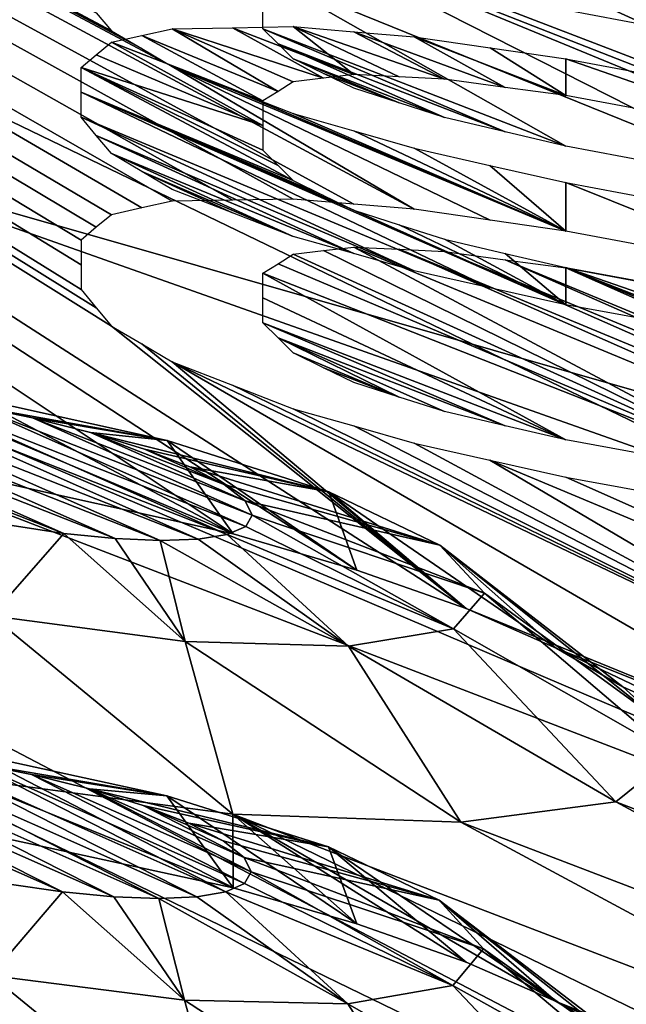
# Model space of a CAD drawing. Header units: millimetres. Extents: x -121 to 75, y -30 to 271.
# Tile 205 of 217: x 63.12 to 64.4, y 243.33 to 245.4. Entities that reach past the tile are written whole.
import ezdxf

# ---------------------------------------------------------------- set-up
doc = ezdxf.new("R2010")
doc.units = ezdxf.units.MM
doc.header["$LTSCALE"] = 65.185185
for name, color, linetype in [('397', 7, 'CONTINUOUS'), ('400', 7, 'CONTINUOUS'), ('499', 7, 'CONTINUOUS'), ('502', 7, 'CONTINUOUS'), ('504', 7, 'CONTINUOUS')]:
    doc.layers.add(name, color=color, linetype=linetype)

msp = doc.modelspace()

# ---------------------------------------------------------------- linework, layer by layer
at = {"layer": '397', "color": 251, "linetype": 'Continuous', "true_color": 0x4d4d4d}
for points in [[(56.6964, 248.8968, 58.5536), (73.4445, 242.7992, 72.9141), (56.7517, 250.3334, 51.0357), (56.6964, 248.8968, 58.5536)], [(73.4445, 242.7992, 72.9141), (73.4445, 244.2436, 65.3112), (56.7517, 250.3334, 51.0357), (73.4445, 242.7992, 72.9141)], [(73.4445, 244.2436, 65.3112), (73.4445, 245.6609, 57.3329), (56.7517, 250.3334, 51.0357), (73.4445, 244.2436, 65.3112)], [(56.6337, 247.249, -66.6292), (56.6964, 248.8968, -58.5536), (63.5702, 244.3162, -74.6126), (56.6337, 247.249, -66.6292)], [(56.6337, 247.249, 66.6292), (73.4445, 241.3103, 80.3527), (56.6964, 248.8968, 58.5536), (56.6337, 247.249, 66.6292)], [(63.25, 244.9353, -71.9375), (56.6964, 248.8968, -58.5536), (63.2819, 244.962, -71.7812), (63.25, 244.9353, -71.9375)], [(63.3138, 245.3759, -69.75), (56.6964, 248.8968, -58.5536), (63.2819, 245.414, -69.5936), (63.3138, 245.3759, -69.75)], [(63.3776, 245.3384, -69.8748), (56.6964, 248.8968, -58.5536), (63.3138, 245.3759, -69.75), (63.3776, 245.3384, -69.8748)], [(63.5702, 244.3162, -74.6126), (56.6964, 248.8968, -58.5536), (63.831, 244.2401, -74.7512), (63.5702, 244.3162, -74.6126)], [(56.6964, 248.8968, -58.5536), (63.4415, 245.3008, -70), (63.9521, 245.0001, -71), (56.6964, 248.8968, -58.5536)], [(63.4415, 245.3008, -70), (56.6964, 248.8968, -58.5536), (63.3776, 245.3384, -69.8748), (63.4415, 245.3008, -70)], [(63.831, 244.2401, -74.7512), (56.6964, 248.8968, -58.5536), (64.0614, 244.1587, -74.9401), (63.831, 244.2401, -74.7512)], [(63.5691, 245.0194, -71.25), (56.6964, 248.8968, -58.5536), (63.6968, 245.0216, -71.125), (63.5691, 245.0194, -71.25)], [(63.4415, 245.017, -71.375), (56.6964, 248.8968, -58.5536), (63.5691, 245.0194, -71.25), (63.4415, 245.017, -71.375)], [(63.6968, 245.0216, -71.125), (56.6964, 248.8968, -58.5536), (63.8245, 245.0109, -71.0625), (63.6968, 245.0216, -71.125)], [(63.3777, 245.0028, -71.5), (56.6964, 248.8968, -58.5536), (63.4415, 245.017, -71.375), (63.3777, 245.0028, -71.5)], [(63.8245, 245.0109, -71.0625), (56.6964, 248.8968, -58.5536), (63.9521, 245.0001, -71), (63.8245, 245.0109, -71.0625)], [(63.3138, 244.7541, -72.75), (56.6964, 248.8968, -58.5536), (63.2819, 244.7926, -72.5936), (63.3138, 244.7541, -72.75)], [(56.6964, 248.8968, -58.5536), (63.3138, 244.9886, -71.625), (63.2819, 244.962, -71.7812), (56.6964, 248.8968, -58.5536)], [(63.3138, 244.9886, -71.625), (56.6964, 248.8968, -58.5536), (63.3777, 245.0028, -71.5), (63.3138, 244.9886, -71.625)], [(56.6964, 248.8968, -58.5536), (63.3138, 244.7541, -72.75), (64.0614, 244.1587, -74.9401), (56.6964, 248.8968, -58.5536)], [(63.2819, 244.7926, -72.5936), (56.6964, 248.8968, -58.5536), (63.25, 244.831, -72.4375), (63.2819, 244.7926, -72.5936)], [(63.25, 244.831, -72.4375), (56.6964, 248.8968, -58.5536), (63.25, 244.8833, -72.1872), (63.25, 244.831, -72.4375)], [(63.25, 244.8833, -72.1872), (56.6964, 248.8968, -58.5536), (63.25, 244.9353, -71.9375), (63.25, 244.8833, -72.1872)], [(73.4445, 241.3103, 80.3527), (73.4445, 242.7992, 72.9141), (56.6964, 248.8968, 58.5536), (73.4445, 241.3103, 80.3527)], [(56.5627, 245.3608, 75.3966), (71.4646, 239.4875, 90.6511), (56.6337, 247.249, 66.6292), (56.5627, 245.3608, 75.3966)], [(63, 244.4424, -74.5), (56.6337, 247.249, -66.6292), (63.5702, 244.3162, -74.6126), (63, 244.4424, -74.5)], [(72.9396, 240.304, 85.6367), (73.4445, 241.3103, 80.3527), (56.6337, 247.249, 66.6292), (72.9396, 240.304, 85.6367)], [(71.4646, 239.4875, 90.6511), (72.9396, 240.304, 85.6367), (56.6337, 247.249, 66.6292), (71.4646, 239.4875, 90.6511)], [(65.3564, 244.9349, -70.0313), (63.633, 245.6095, -68.3125), (64.7448, 245.3983, -68.3125), (65.3564, 244.9349, -70.0313)], [(65.2287, 244.9527, -70.0625), (63.633, 245.6095, -68.3125), (65.3564, 244.9349, -70.0313), (65.2287, 244.9527, -70.0625)], [(64.7491, 245.0432, -70.0625), (63.633, 245.6095, -68.3125), (65.2287, 244.9527, -70.0625), (64.7491, 245.0432, -70.0625)], [(63.633, 245.4954, -68.8734), (63.633, 245.6095, -68.3125), (64.7491, 245.0432, -70.0625), (63.633, 245.4954, -68.8734)], [(64.2713, 245.1329, -70.0625), (63.633, 245.4954, -68.8734), (64.7491, 245.0432, -70.0625), (64.2713, 245.1329, -70.0625)], [(63.633, 245.3803, -69.4375), (63.633, 245.4954, -68.8734), (64.2713, 245.1329, -70.0625), (63.633, 245.3803, -69.4375)], [(64.1435, 245.1633, -70.0312), (63.633, 245.3803, -69.4375), (64.2713, 245.1329, -70.0625), (64.1435, 245.1633, -70.0312)], [(63.6649, 245.3488, -69.5624), (63.633, 245.3803, -69.4375), (64.1435, 245.1633, -70.0312), (63.6649, 245.3488, -69.5624)], [(56.4821, 243.1949, 85.0119), (69.1003, 238.8702, 95.2305), (56.5627, 245.3608, 75.3966), (56.4821, 243.1949, 85.0119)], [(56.5627, 245.3608, -75.3966), (65.9468, 238.4568, -99.2359), (56.4821, 243.1949, -85.0119), (56.5627, 245.3608, -75.3966)], [(69.1003, 238.8702, 95.2305), (71.4646, 239.4875, 90.6511), (56.5627, 245.3608, 75.3966), (69.1003, 238.8702, 95.2305)], [(69.1003, 238.8702, -95.2305), (56.5627, 245.3608, -75.3966), (61.7369, 243.408, -80.3091), (69.1003, 238.8702, -95.2305)], [(69.1003, 238.8702, -95.2305), (65.9468, 238.4568, -99.2359), (56.5627, 245.3608, -75.3966), (69.1003, 238.8702, -95.2305)], [(64.016, 245.1935, -70), (63.6649, 245.3488, -69.5624), (64.1435, 245.1633, -70.0312), (64.016, 245.1935, -70)], [(63.6968, 245.3172, -69.6875), (63.6649, 245.3488, -69.5624), (64.016, 245.1935, -70), (63.6968, 245.3172, -69.6875)], [(63.9201, 245.2243, -69.9374), (63.6968, 245.3172, -69.6875), (64.016, 245.1935, -70), (63.9201, 245.2243, -69.9374)], [(63.7606, 245.2861, -69.7812), (63.6968, 245.3172, -69.6875), (63.9201, 245.2243, -69.9374), (63.7606, 245.2861, -69.7812)], [(64.1117, 244.9769, -70.9688), (63.4415, 245.3008, -70), (64.2713, 244.9536, -70.9375), (64.1117, 244.9769, -70.9688)], [(63.9521, 245.0001, -71), (63.4415, 245.3008, -70), (64.1117, 244.9769, -70.9688), (63.9521, 245.0001, -71)], [(63.4415, 245.3008, -70), (63.569, 245.2514, -70.1248), (64.2713, 244.9536, -70.9375), (63.4415, 245.3008, -70)], [(63.8245, 245.255, -69.875), (63.7606, 245.2861, -69.7812), (63.9201, 245.2243, -69.9374), (63.8245, 245.255, -69.875)], [(63.569, 245.2514, -70.1248), (63.6968, 245.2019, -70.25), (64.2713, 244.9536, -70.9375), (63.569, 245.2514, -70.1248)], [(63.6968, 245.2019, -70.25), (63.8243, 245.1653, -70.3124), (64.2713, 244.9536, -70.9375), (63.6968, 245.2019, -70.25)], [(63.8243, 245.1653, -70.3124), (63.9521, 245.1286, -70.375), (64.2713, 244.9536, -70.9375), (63.8243, 245.1653, -70.3124)], [(63.9521, 245.1286, -70.375), (64.1115, 245.0925, -70.4062), (64.2713, 244.9536, -70.9375), (63.9521, 245.1286, -70.375)], [(64.1115, 245.0925, -70.4062), (64.2713, 245.0562, -70.4375), (64.2713, 244.9536, -70.9375), (64.1115, 245.0925, -70.4062)], [(64.2713, 244.9536, -70.9375), (64.2713, 245.0562, -70.4375), (64.7491, 244.8645, -70.9375), (64.2713, 244.9536, -70.9375)], [(64.2713, 245.0562, -70.4375), (64.7491, 244.9667, -70.4375), (64.7491, 244.8645, -70.9375), (64.2713, 245.0562, -70.4375)], [(63.6968, 244.9052, -71.6875), (64.7492, 244.4263, -73.0625), (63.6649, 244.8852, -71.8125), (63.6968, 244.9052, -71.6875)], [(63.7606, 244.9129, -71.5938), (64.7492, 244.4263, -73.0625), (63.6968, 244.9052, -71.6875), (63.7606, 244.9129, -71.5938)], [(63.8245, 244.9205, -71.5), (64.7492, 244.4263, -73.0625), (63.7606, 244.9129, -71.5938), (63.8245, 244.9205, -71.5)], [(65.2287, 244.3379, -73.0625), (64.7492, 244.4263, -73.0625), (63.8245, 244.9205, -71.5), (65.2287, 244.3379, -73.0625)], [(63.9202, 244.9157, -71.4375), (65.2287, 244.3379, -73.0625), (63.8245, 244.9205, -71.5), (63.9202, 244.9157, -71.4375)], [(64.016, 244.9109, -71.375), (65.3564, 244.3208, -73.0313), (63.9202, 244.9157, -71.4375), (64.016, 244.9109, -71.375)], [(65.3564, 244.3208, -73.0313), (65.2287, 244.3379, -73.0625), (63.9202, 244.9157, -71.4375), (65.3564, 244.3208, -73.0313)], [(64.1436, 244.8937, -71.3438), (65.484, 244.3036, -73), (64.016, 244.9109, -71.375), (64.1436, 244.8937, -71.3438)], [(65.484, 244.3036, -73), (65.3564, 244.3208, -73.0313), (64.016, 244.9109, -71.375), (65.484, 244.3036, -73)], [(64.7492, 244.4263, -73.0625), (63.633, 244.8651, -71.9375), (63.6649, 244.8852, -71.8125), (64.7492, 244.4263, -73.0625)], [(64.2713, 244.8765, -71.3125), (65.5798, 244.2987, -72.9375), (64.1436, 244.8937, -71.3438), (64.2713, 244.8765, -71.3125)], [(65.5798, 244.2987, -72.9375), (65.484, 244.3036, -73), (64.1436, 244.8937, -71.3438), (65.5798, 244.2987, -72.9375)], [(63.633, 244.8132, -72.1872), (63.633, 244.8651, -71.9375), (64.2713, 244.514, -73.0625), (63.633, 244.8132, -72.1872)], [(64.2713, 244.514, -73.0625), (63.633, 244.8651, -71.9375), (64.7492, 244.4263, -73.0625), (64.2713, 244.514, -73.0625)], [(65.6755, 244.2939, -72.875), (65.5798, 244.2987, -72.9375), (64.2713, 244.8765, -71.3125), (65.6755, 244.2939, -72.875)], [(65.7394, 244.3013, -72.7813), (65.6755, 244.2939, -72.875), (64.2713, 244.8765, -71.3125), (65.7394, 244.3013, -72.7813)], [(64.7491, 244.7876, -71.3125), (65.7394, 244.3013, -72.7813), (64.2713, 244.8765, -71.3125), (64.7491, 244.7876, -71.3125)], [(63.633, 244.761, -72.4375), (63.633, 244.8132, -72.1872), (64.2713, 244.514, -73.0625), (63.633, 244.761, -72.4375)], [(64.1435, 244.5439, -73.0312), (63.633, 244.761, -72.4375), (64.2713, 244.514, -73.0625), (64.1435, 244.5439, -73.0312)], [(63.6649, 244.7292, -72.5624), (63.633, 244.761, -72.4375), (64.1435, 244.5439, -73.0312), (63.6649, 244.7292, -72.5624)], [(63.3138, 244.7541, -72.75), (63.3776, 244.7163, -72.8748), (64.0614, 244.1587, -74.9401), (63.3138, 244.7541, -72.75)], [(63.3776, 244.7163, -72.8748), (63.4415, 244.6785, -73), (64.0614, 244.1587, -74.9401), (63.3776, 244.7163, -72.8748)], [(64.016, 244.5737, -73), (63.6649, 244.7292, -72.5624), (64.1435, 244.5439, -73.0312), (64.016, 244.5737, -73)], [(63.9201, 244.6043, -72.9374), (63.6649, 244.7292, -72.5624), (64.016, 244.5737, -73), (63.9201, 244.6043, -72.9374)], [(63.6968, 244.6973, -72.6875), (63.6649, 244.7292, -72.5624), (63.9201, 244.6043, -72.9374), (63.6968, 244.6973, -72.6875)], [(63.6968, 244.6973, -72.6875), (63.9201, 244.6043, -72.9374), (63.7606, 244.6661, -72.7812), (63.6968, 244.6973, -72.6875)], [(65.0006, 243.7753, -75.956), (63.4415, 244.6785, -73), (65.1288, 243.8708, -75.3919), (65.0006, 243.7753, -75.956)], [(64.0614, 244.1587, -74.9401), (63.4415, 244.6785, -73), (65.0006, 243.7753, -75.956), (64.0614, 244.1587, -74.9401)], [(63.4415, 244.6785, -73), (63.569, 244.6292, -73.1248), (65.1288, 243.8708, -75.3919), (63.4415, 244.6785, -73)], [(63.8245, 244.6348, -72.875), (63.7606, 244.6661, -72.7812), (63.9201, 244.6043, -72.9374), (63.8245, 244.6348, -72.875)], [(63.569, 244.6292, -73.1248), (63.6968, 244.5797, -73.25), (65.1288, 243.8708, -75.3919), (63.569, 244.6292, -73.1248)], [(63.6968, 244.5797, -73.25), (63.8243, 244.5435, -73.3124), (65.1288, 243.8708, -75.3919), (63.6968, 244.5797, -73.25)], [(63.8243, 244.5435, -73.3124), (63.9521, 244.5071, -73.375), (65.1288, 243.8708, -75.3919), (63.8243, 244.5435, -73.3124)], [(63.9521, 244.5071, -73.375), (64.1115, 244.4715, -73.4062), (65.1288, 243.8708, -75.3919), (63.9521, 244.5071, -73.375)], [(65.1288, 243.8708, -75.3919), (64.1115, 244.4715, -73.4062), (65.4561, 243.9094, -74.9228), (65.1288, 243.8708, -75.3919)], [(64.1115, 244.4715, -73.4062), (64.2713, 244.4358, -73.4375), (65.4561, 243.9094, -74.9228), (64.1115, 244.4715, -73.4062)], [(64.2713, 244.4358, -73.4375), (64.7492, 244.3483, -73.4375), (65.4561, 243.9094, -74.9228), (64.2713, 244.4358, -73.4375)], [(64.2512, 244.0755, -75.1726), (64.0614, 244.1587, -74.9401), (65.0006, 243.7753, -75.956), (64.2512, 244.0755, -75.1726)], [(65.021, 243.7096, -76.2501), (64.2512, 244.0755, -75.1726), (65.0006, 243.7753, -75.956), (65.021, 243.7096, -76.2501)], [(64.3913, 243.9941, -75.4393), (64.2512, 244.0755, -75.1726), (65.021, 243.7096, -76.2501), (64.3913, 243.9941, -75.4393)], [(64.475, 243.9182, -75.7272), (64.3913, 243.9941, -75.4393), (65.021, 243.7096, -76.2501), (64.475, 243.9182, -75.7272)], [(64.3768, 243.752, -76.5954), (64.4998, 243.8511, -76.0237), (65.9349, 243.1522, -78.1105), (64.3768, 243.752, -76.5954)], [(63.5698, 243.726, -77.3876), (63.5701, 243.5703, -78.1125), (63, 243.8019, -77.5), (63.5698, 243.726, -77.3876)], [(63.5701, 243.5703, -78.1125), (63, 243.6942, -78), (63, 243.8019, -77.5), (63.5701, 243.5703, -78.1125)], [(64.0502, 243.7089, -77.071), (64.3768, 243.752, -76.5954), (65.4564, 243.1713, -78.4225), (64.0502, 243.7089, -77.071)], [(65.4564, 243.1713, -78.4225), (64.3768, 243.752, -76.5954), (65.9349, 243.1522, -78.1105), (65.4564, 243.1713, -78.4225)], [(65.0006, 243.0308, -79.4564), (63.5698, 243.726, -77.3876), (65.1289, 243.1292, -78.8917), (65.0006, 243.0308, -79.4564)], [(63.5698, 243.726, -77.3876), (64.0502, 243.7089, -77.071), (65.1289, 243.1292, -78.8917), (63.5698, 243.726, -77.3876)], [(64.2508, 243.3308, -78.6721), (63.5698, 243.726, -77.3876), (65.0006, 243.0308, -79.4564), (64.2508, 243.3308, -78.6721)], [(64.2508, 243.3308, -78.6721), (64.0611, 243.414, -78.4397), (63.5698, 243.726, -77.3876), (64.2508, 243.3308, -78.6721)], [(64.0611, 243.414, -78.4397), (63.8308, 243.4949, -78.2511), (63.5698, 243.726, -77.3876), (64.0611, 243.414, -78.4397)], [(63.8308, 243.4949, -78.2511), (63.5701, 243.5703, -78.1125), (63.5698, 243.726, -77.3876), (63.8308, 243.4949, -78.2511)], [(65.1289, 243.1292, -78.8917), (64.0502, 243.7089, -77.071), (65.4564, 243.1713, -78.4225), (65.1289, 243.1292, -78.8917)], [(61.925, 243.3241, -80.5462), (69.1003, 238.8702, -95.2305), (61.7369, 243.408, -80.3091), (61.925, 243.3241, -80.5462)], [(65.0211, 242.9639, -79.7509), (64.2508, 243.3308, -78.6721), (65.0006, 243.0308, -79.4564), (65.0211, 242.9639, -79.7509)], [(64.391, 243.2489, -78.9387), (64.2508, 243.3308, -78.6721), (65.0211, 242.9639, -79.7509), (64.391, 243.2489, -78.9387)]]:
    msp.add_3dface(points, dxfattribs=at)
at = {"layer": '400', "color": 251, "linetype": 'Continuous', "true_color": 0x4d4d4d}
for points in [[(56.7518, 249.5218, 43.9284), (56.7924, 250.5964, 37.2018), (71.5808, 245.338, 49.1898), (56.7518, 249.5218, 43.9284)], [(56.7924, 250.5964, -37.2018), (56.7518, 249.5218, -43.9284), (71.5808, 245.338, -49.19), (56.7924, 250.5964, -37.2018)], [(71.5808, 245.338, 49.1898), (56.7924, 250.5964, 37.2018), (71.5791, 246.4419, 41.765), (71.5808, 245.338, 49.1898)], [(71.5791, 246.4419, -41.7652), (56.7924, 250.5964, -37.2018), (71.5808, 245.338, -49.19), (71.5791, 246.4419, -41.7652)], [(56.705, 248.2741, 51.0003), (56.7518, 249.5218, 43.9284), (71.5827, 244.0363, 57.068), (56.705, 248.2741, 51.0003)], [(56.7518, 249.5218, -43.9284), (56.705, 248.2741, -51.0003), (71.5827, 244.0363, -57.0682), (56.7518, 249.5218, -43.9284)], [(71.5827, 244.0363, 57.068), (56.7518, 249.5218, 43.9284), (71.5808, 245.338, 49.1898), (71.5827, 244.0363, 57.068)], [(71.5808, 245.338, -49.19), (56.7518, 249.5218, -43.9284), (71.5827, 244.0363, -57.0682), (71.5808, 245.338, -49.19)], [(56.6517, 246.8372, 58.5172), (56.705, 248.2741, 51.0003), (71.5864, 241.0894, 72.9025), (56.6517, 246.8372, 58.5172)], [(56.705, 248.2741, -51.0003), (56.6517, 246.8372, -58.5172), (71.5846, 242.5699, -65.2118), (56.705, 248.2741, -51.0003)], [(71.5846, 242.5699, 65.2117), (56.705, 248.2741, 51.0003), (71.5827, 244.0363, 57.068), (71.5846, 242.5699, 65.2117)], [(71.5864, 241.0894, 72.9025), (56.705, 248.2741, 51.0003), (71.5846, 242.5699, 65.2117), (71.5864, 241.0894, 72.9025)], [(71.5827, 244.0363, -57.0682), (56.705, 248.2741, -51.0003), (71.5846, 242.5699, -65.2118), (71.5827, 244.0363, -57.0682)], [(56.5909, 245.189, 66.5927), (56.6517, 246.8372, 58.5172), (71.5879, 239.5866, 80.3195), (56.5909, 245.189, 66.5927)], [(56.6517, 246.8372, -58.5172), (56.5909, 245.189, -66.5927), (71.5879, 239.5866, -80.3195), (56.6517, 246.8372, -58.5172)], [(71.5879, 239.5866, 80.3195), (56.6517, 246.8372, 58.5172), (71.5864, 241.0894, 72.9025), (71.5879, 239.5866, 80.3195)], [(71.5864, 241.0894, -72.9024), (56.6517, 246.8372, -58.5172), (71.5879, 239.5866, -80.3195), (71.5864, 241.0894, -72.9024)], [(71.5846, 242.5699, -65.2118), (56.6517, 246.8372, -58.5172), (71.5864, 241.0894, -72.9024), (71.5846, 242.5699, -65.2118)], [(56.5217, 243.3, 75.361), (56.5909, 245.189, 66.5927), (69.7425, 237.8629, 89.9339), (56.5217, 243.3, 75.361)], [(56.5909, 245.189, -66.5927), (56.5217, 243.3, -75.361), (71.1176, 238.6353, -85.2543), (56.5909, 245.189, -66.5927)], [(71.1175, 238.6352, 85.2545), (56.5909, 245.189, 66.5927), (71.5879, 239.5866, 80.3195), (71.1175, 238.6352, 85.2545)], [(69.7425, 237.8629, 89.9339), (56.5909, 245.189, 66.5927), (71.1175, 238.6352, 85.2545), (69.7425, 237.8629, 89.9339)], [(71.5879, 239.5866, -80.3195), (56.5909, 245.189, -66.5927), (71.1176, 238.6353, -85.2543), (71.5879, 239.5866, -80.3195)]]:
    msp.add_3dface(points, dxfattribs=at)
at = {"layer": '499', "color": 251, "linetype": 'Continuous', "true_color": 0x4d4d4d}
for points in [[(64.7491, 245.4064, -70.0625), (64.7491, 245.3299, -70.4375), (64.2713, 245.4961, -70.0625), (64.7491, 245.4064, -70.0625)], [(64.7491, 245.3299, -70.4375), (64.2713, 245.4194, -70.4375), (64.2713, 245.4961, -70.0625), (64.7491, 245.3299, -70.4375)], [(63.3777, 245.366, -71.5), (63.4415, 245.3802, -71.375), (63.6649, 245.2484, -71.8125), (63.3777, 245.366, -71.5)], [(63.4415, 245.3802, -71.375), (63.5691, 245.3826, -71.25), (63.7606, 245.2761, -71.5938), (63.4415, 245.3802, -71.375)], [(63.6968, 245.2684, -71.6875), (63.4415, 245.3802, -71.375), (63.7606, 245.2761, -71.5938), (63.6968, 245.2684, -71.6875)], [(63.6649, 245.2484, -71.8125), (63.4415, 245.3802, -71.375), (63.6968, 245.2684, -71.6875), (63.6649, 245.2484, -71.8125)], [(63.5691, 245.3826, -71.25), (63.6968, 245.3848, -71.125), (63.8245, 245.2837, -71.5), (63.5691, 245.3826, -71.25)], [(63.7606, 245.2761, -71.5938), (63.5691, 245.3826, -71.25), (63.8245, 245.2837, -71.5), (63.7606, 245.2761, -71.5938)], [(63.6968, 245.3848, -71.125), (63.8245, 245.3741, -71.0625), (64.016, 245.2741, -71.375), (63.6968, 245.3848, -71.125)], [(63.9202, 245.2789, -71.4375), (63.6968, 245.3848, -71.125), (64.016, 245.2741, -71.375), (63.9202, 245.2789, -71.4375)], [(63.8245, 245.2837, -71.5), (63.6968, 245.3848, -71.125), (63.9202, 245.2789, -71.4375), (63.8245, 245.2837, -71.5)], [(63.3138, 245.3518, -71.625), (63.3777, 245.366, -71.5), (63.633, 245.2283, -71.9375), (63.3138, 245.3518, -71.625)], [(63.633, 245.2283, -71.9375), (63.3777, 245.366, -71.5), (63.6649, 245.2484, -71.8125), (63.633, 245.2283, -71.9375)], [(63.8245, 245.3741, -71.0625), (63.9521, 245.3633, -71), (64.1436, 245.2569, -71.3438), (63.8245, 245.3741, -71.0625)], [(64.016, 245.2741, -71.375), (63.8245, 245.3741, -71.0625), (64.1436, 245.2569, -71.3438), (64.016, 245.2741, -71.375)], [(64.1436, 245.2569, -71.3438), (63.9521, 245.3633, -71), (64.2713, 245.2397, -71.3125), (64.1436, 245.2569, -71.3438)], [(63.9521, 245.3633, -71), (64.1117, 245.3401, -70.9688), (64.2713, 245.2397, -71.3125), (63.9521, 245.3633, -71)], [(63.2819, 245.3252, -71.7812), (63.3138, 245.3518, -71.625), (63.633, 245.1764, -72.1872), (63.2819, 245.3252, -71.7812)], [(63.3138, 245.3518, -71.625), (63.633, 245.2283, -71.9375), (63.633, 245.1764, -72.1872), (63.3138, 245.3518, -71.625)], [(64.1117, 245.3401, -70.9688), (64.2713, 245.3168, -70.9375), (64.2713, 245.2397, -71.3125), (64.1117, 245.3401, -70.9688)], [(63.25, 245.2985, -71.9375), (63.2819, 245.3252, -71.7812), (63.633, 245.1764, -72.1872), (63.25, 245.2985, -71.9375)], [(64.2713, 245.3168, -70.9375), (64.7491, 245.2277, -70.9375), (64.7491, 245.1508, -71.3125), (64.2713, 245.3168, -70.9375)], [(64.2713, 245.2397, -71.3125), (64.2713, 245.3168, -70.9375), (64.7491, 245.1508, -71.3125), (64.2713, 245.2397, -71.3125)], [(63.25, 245.2465, -72.1872), (63.25, 245.2985, -71.9375), (63.6968, 245.0605, -72.6875), (63.25, 245.2465, -72.1872)], [(63.6968, 245.0605, -72.6875), (63.25, 245.2985, -71.9375), (63.6649, 245.0924, -72.5624), (63.6968, 245.0605, -72.6875)], [(63.6649, 245.0924, -72.5624), (63.25, 245.2985, -71.9375), (63.633, 245.1243, -72.4375), (63.6649, 245.0924, -72.5624)], [(63.633, 245.1243, -72.4375), (63.25, 245.2985, -71.9375), (63.633, 245.1764, -72.1872), (63.633, 245.1243, -72.4375)], [(64.1115, 244.8347, -73.4062), (63.25, 245.2465, -72.1872), (64.2713, 244.799, -73.4375), (64.1115, 244.8347, -73.4062)], [(64.2713, 244.799, -73.4375), (63.25, 245.2465, -72.1872), (63.8245, 244.998, -72.875), (64.2713, 244.799, -73.4375)], [(63.8245, 244.998, -72.875), (63.25, 245.2465, -72.1872), (63.7606, 245.0293, -72.7812), (63.8245, 244.998, -72.875)], [(63.7606, 245.0293, -72.7812), (63.25, 245.2465, -72.1872), (63.6968, 245.0605, -72.6875), (63.7606, 245.0293, -72.7812)], [(63.25, 245.1942, -72.4375), (63.25, 245.2465, -72.1872), (64.1115, 244.8347, -73.4062), (63.25, 245.1942, -72.4375)], [(63.2819, 245.1558, -72.5936), (63.25, 245.1942, -72.4375), (63.9521, 244.8703, -73.375), (63.2819, 245.1558, -72.5936)], [(63.9521, 244.8703, -73.375), (63.25, 245.1942, -72.4375), (64.1115, 244.8347, -73.4062), (63.9521, 244.8703, -73.375)], [(63.3138, 245.1173, -72.75), (63.2819, 245.1558, -72.5936), (63.8243, 244.9067, -73.3124), (63.3138, 245.1173, -72.75)], [(63.8243, 244.9067, -73.3124), (63.2819, 245.1558, -72.5936), (63.9521, 244.8703, -73.375), (63.8243, 244.9067, -73.3124)], [(63.3776, 245.0796, -72.8748), (63.3138, 245.1173, -72.75), (63.6968, 244.9429, -73.25), (63.3776, 245.0796, -72.8748)], [(63.6968, 244.9429, -73.25), (63.3138, 245.1173, -72.75), (63.8243, 244.9067, -73.3124), (63.6968, 244.9429, -73.25)], [(63.4415, 245.0417, -73), (63.3776, 245.0796, -72.8748), (63.569, 244.9924, -73.1248), (63.4415, 245.0417, -73)], [(63.569, 244.9924, -73.1248), (63.3776, 245.0796, -72.8748), (63.6968, 244.9429, -73.25), (63.569, 244.9924, -73.1248)], [(63.9201, 244.9675, -72.9374), (64.2713, 244.799, -73.4375), (63.8245, 244.998, -72.875), (63.9201, 244.9675, -72.9374)], [(64.016, 244.9369, -73), (64.2713, 244.799, -73.4375), (63.9201, 244.9675, -72.9374), (64.016, 244.9369, -73)], [(64.1435, 244.9071, -73.0312), (64.2713, 244.799, -73.4375), (64.016, 244.9369, -73), (64.1435, 244.9071, -73.0312)], [(64.2713, 244.8772, -73.0625), (64.2713, 244.799, -73.4375), (64.1435, 244.9071, -73.0312), (64.2713, 244.8772, -73.0625)], [(64.7492, 244.7895, -73.0625), (64.7492, 244.7116, -73.4375), (64.2713, 244.8772, -73.0625), (64.7492, 244.7895, -73.0625)], [(64.7492, 244.7116, -73.4375), (64.2713, 244.799, -73.4375), (64.2713, 244.8772, -73.0625), (64.7492, 244.7116, -73.4375)], [(62.56, 244.6058, -75.8064), (62.6199, 244.6161, -75.7087), (63.3213, 244.3062, -76.5785), (62.56, 244.6058, -75.8064)], [(62.6199, 244.6161, -75.7087), (62.6989, 244.6193, -75.6282), (63.4167, 244.3021, -76.5188), (62.6199, 244.6161, -75.7087)], [(63.3213, 244.3062, -76.5785), (62.6199, 244.6161, -75.7087), (63.4167, 244.3021, -76.5188), (63.3213, 244.3062, -76.5785)], [(63.4167, 244.3021, -76.5188), (62.6989, 244.6193, -75.6282), (63.4965, 244.305, -76.4392), (63.4167, 244.3021, -76.5188)], [(62.6989, 244.6193, -75.6282), (62.7945, 244.6154, -75.5673), (63.4965, 244.305, -76.4392), (62.6989, 244.6193, -75.6282)], [(63.4965, 244.305, -76.4392), (62.7945, 244.6154, -75.5673), (63.5576, 244.3149, -76.3419), (63.4965, 244.305, -76.4392)], [(62.7945, 244.6154, -75.5673), (62.9039, 244.6042, -75.5287), (63.5576, 244.3149, -76.3419), (62.7945, 244.6154, -75.5673)], [(62.5222, 244.5884, -75.9186), (62.56, 244.6058, -75.8064), (63.2131, 244.3173, -76.6162), (62.5222, 244.5884, -75.9186)], [(63.2131, 244.3173, -76.6162), (62.56, 244.6058, -75.8064), (63.3213, 244.3062, -76.5785), (63.2131, 244.3173, -76.6162)], [(63.5576, 244.3149, -76.3419), (62.9039, 244.6042, -75.5287), (63.5967, 244.3318, -76.2297), (63.5576, 244.3149, -76.3419)], [(62.9039, 244.6042, -75.5287), (63.0237, 244.5858, -75.5151), (63.5967, 244.3318, -76.2297), (62.9039, 244.6042, -75.5287)], [(63.0952, 244.3352, -76.6294), (62.5222, 244.5884, -75.9186), (63.2131, 244.3173, -76.6162), (63.0952, 244.3352, -76.6294)], [(63.5967, 244.3318, -76.2297), (63.0237, 244.5858, -75.5151), (63.6104, 244.3556, -76.1065), (63.5967, 244.3318, -76.2297)], [(63.6104, 244.3556, -76.1065), (63.0237, 244.5858, -75.5151), (63.1473, 244.5609, -75.5291), (63.6104, 244.3556, -76.1065)], [(63.2698, 244.53, -75.5718), (63.5957, 244.3855, -75.9785), (63.1473, 244.5609, -75.5291), (63.2698, 244.53, -75.5718)], [(63.5957, 244.3855, -75.9785), (63.6104, 244.3556, -76.1065), (63.1473, 244.5609, -75.5291), (63.5957, 244.3855, -75.9785)], [(63.3831, 244.4947, -75.6428), (63.5515, 244.42, -75.853), (63.2698, 244.53, -75.5718), (63.3831, 244.4947, -75.6428)], [(63.5515, 244.42, -75.853), (63.5957, 244.3855, -75.9785), (63.2698, 244.53, -75.5718), (63.5515, 244.42, -75.853)], [(63.4792, 244.4573, -75.7384), (63.5515, 244.42, -75.853), (63.3831, 244.4947, -75.6428), (63.4792, 244.4573, -75.7384)], [(62.6194, 243.8613, -79.2092), (62.6985, 243.8652, -79.1285), (63.3186, 243.5514, -80.0808), (62.6194, 243.8613, -79.2092)], [(63.3186, 243.5514, -80.0808), (62.6985, 243.8652, -79.1285), (63.4139, 243.548, -80.0211), (63.3186, 243.5514, -80.0808)], [(62.6985, 243.8652, -79.1285), (62.794, 243.862, -79.0677), (63.4139, 243.548, -80.0211), (62.6985, 243.8652, -79.1285)], [(62.5594, 243.8503, -79.3071), (62.6194, 243.8613, -79.2092), (63.2106, 243.5618, -80.1183), (62.5594, 243.8503, -79.3071)], [(63.0933, 243.5791, -80.1314), (62.5594, 243.8503, -79.3071), (63.2106, 243.5618, -80.1183), (63.0933, 243.5791, -80.1314)], [(63.2106, 243.5618, -80.1183), (62.6194, 243.8613, -79.2092), (63.3186, 243.5514, -80.0808), (63.2106, 243.5618, -80.1183)], [(63.4139, 243.548, -80.0211), (62.794, 243.862, -79.0677), (63.4938, 243.5515, -79.9414), (63.4139, 243.548, -80.0211)], [(62.794, 243.862, -79.0677), (62.9031, 243.8515, -79.0291), (63.4938, 243.5515, -79.9414), (62.794, 243.862, -79.0677)], [(63.4938, 243.5515, -79.9414), (62.9031, 243.8515, -79.0291), (63.555, 243.5621, -79.8439), (63.4938, 243.5515, -79.9414)], [(62.9031, 243.8515, -79.0291), (63.0224, 243.8338, -79.0156), (63.555, 243.5621, -79.8439), (62.9031, 243.8515, -79.0291)], [(63.5943, 243.5798, -79.7312), (63.0224, 243.8338, -79.0156), (63.1455, 243.8095, -79.0295), (63.5943, 243.5798, -79.7312)], [(63.555, 243.5621, -79.8439), (63.0224, 243.8338, -79.0156), (63.5943, 243.5798, -79.7312), (63.555, 243.5621, -79.8439)], [(63.608, 243.6042, -79.6076), (63.5943, 243.5798, -79.7312), (63.1455, 243.8095, -79.0295), (63.608, 243.6042, -79.6076)], [(63.2677, 243.7791, -79.0722), (63.608, 243.6042, -79.6076), (63.1455, 243.8095, -79.0295), (63.2677, 243.7791, -79.0722)], [(63.5933, 243.6346, -79.479), (63.608, 243.6042, -79.6076), (63.2677, 243.7791, -79.0722), (63.5933, 243.6346, -79.479)], [(63.3807, 243.7442, -79.143), (63.5933, 243.6346, -79.479), (63.2677, 243.7791, -79.0722), (63.3807, 243.7442, -79.143)], [(63.4767, 243.7068, -79.2386), (63.5491, 243.6695, -79.3533), (63.3807, 243.7442, -79.143), (63.4767, 243.7068, -79.2386)], [(63.5491, 243.6695, -79.3533), (63.5933, 243.6346, -79.479), (63.3807, 243.7442, -79.143), (63.5491, 243.6695, -79.3533)]]:
    msp.add_3dface(points, dxfattribs=at)
at = {"layer": '502', "color": 251, "linetype": 'Continuous', "true_color": 0x4d4d4d}
for points in [[(63, 243.6942, -78), (63.5701, 243.5703, -78.1125), (63.0265, 243.8521, -78.4948), (63, 243.6942, -78)], [(63.0224, 243.8338, -79.0156), (63.0265, 243.8521, -78.4948), (63.4305, 243.7646, -78.5751), (63.0224, 243.8338, -79.0156)], [(63.0265, 243.8521, -78.4948), (63.5701, 243.5703, -78.1125), (63.4305, 243.7646, -78.5751), (63.0265, 243.8521, -78.4948)], [(63.1455, 243.8095, -79.0295), (63.0224, 243.8338, -79.0156), (63.4305, 243.7646, -78.5751), (63.1455, 243.8095, -79.0295)], [(63.2677, 243.7791, -79.0722), (63.1455, 243.8095, -79.0295), (63.4305, 243.7646, -78.5751), (63.2677, 243.7791, -79.0722)], [(63.3807, 243.7442, -79.143), (63.2677, 243.7791, -79.0722), (63.7713, 243.657, -78.7989), (63.3807, 243.7442, -79.143)], [(63.2677, 243.7791, -79.0722), (63.4305, 243.7646, -78.5751), (63.7713, 243.657, -78.7989), (63.2677, 243.7791, -79.0722)], [(63.5701, 243.5703, -78.1125), (63.8308, 243.4949, -78.2511), (63.4305, 243.7646, -78.5751), (63.5701, 243.5703, -78.1125)], [(63.4305, 243.7646, -78.5751), (63.8308, 243.4949, -78.2511), (63.7713, 243.657, -78.7989), (63.4305, 243.7646, -78.5751)], [(63.4767, 243.7068, -79.2386), (63.3807, 243.7442, -79.143), (63.7713, 243.657, -78.7989), (63.4767, 243.7068, -79.2386)], [(63.5491, 243.6695, -79.3533), (63.4767, 243.7068, -79.2386), (64.0046, 243.5445, -79.1318), (63.5491, 243.6695, -79.3533)], [(63.4767, 243.7068, -79.2386), (63.7713, 243.657, -78.7989), (64.0046, 243.5445, -79.1318), (63.4767, 243.7068, -79.2386)], [(63.5933, 243.6346, -79.479), (63.5491, 243.6695, -79.3533), (64.0046, 243.5445, -79.1318), (63.5933, 243.6346, -79.479)], [(63.7713, 243.657, -78.7989), (64.2508, 243.3308, -78.6721), (64.0046, 243.5445, -79.1318), (63.7713, 243.657, -78.7989)], [(63.8308, 243.4949, -78.2511), (64.0611, 243.414, -78.4397), (63.7713, 243.657, -78.7989), (63.8308, 243.4949, -78.2511)], [(64.0611, 243.414, -78.4397), (64.2508, 243.3308, -78.6721), (63.7713, 243.657, -78.7989), (64.0611, 243.414, -78.4397)], [(63.608, 243.6042, -79.6076), (63.5933, 243.6346, -79.479), (64.0982, 243.4422, -79.5299), (63.608, 243.6042, -79.6076)], [(63.5933, 243.6346, -79.479), (64.0046, 243.5445, -79.1318), (64.0982, 243.4422, -79.5299), (63.5933, 243.6346, -79.479)], [(63.5943, 243.5798, -79.7312), (63.608, 243.6042, -79.6076), (64.0332, 243.3651, -79.9383), (63.5943, 243.5798, -79.7312)], [(63.608, 243.6042, -79.6076), (64.0982, 243.4422, -79.5299), (64.0332, 243.3651, -79.9383), (63.608, 243.6042, -79.6076)], [(63.0933, 243.5791, -80.1314), (63.2106, 243.5618, -80.1183), (63.0595, 243.3857, -80.6142), (63.0933, 243.5791, -80.1314)], [(63.555, 243.5621, -79.8439), (63.5943, 243.5798, -79.7312), (64.0332, 243.3651, -79.9383), (63.555, 243.5621, -79.8439)], [(63.2106, 243.5618, -80.1183), (63.4678, 243.3338, -80.5314), (63.0595, 243.3857, -80.6142), (63.2106, 243.5618, -80.1183)], [(63.2106, 243.5618, -80.1183), (63.3186, 243.5514, -80.0808), (63.4678, 243.3338, -80.5314), (63.2106, 243.5618, -80.1183)], [(63.4938, 243.5515, -79.9414), (63.555, 243.5621, -79.8439), (63.8122, 243.3264, -80.2927), (63.4938, 243.5515, -79.9414)], [(63.555, 243.5621, -79.8439), (64.0332, 243.3651, -79.9383), (63.8122, 243.3264, -80.2927), (63.555, 243.5621, -79.8439)], [(63.3186, 243.5514, -80.0808), (63.4139, 243.548, -80.0211), (63.4678, 243.3338, -80.5314), (63.3186, 243.5514, -80.0808)], [(63.4139, 243.548, -80.0211), (63.4938, 243.5515, -79.9414), (63.8122, 243.3264, -80.2927), (63.4139, 243.548, -80.0211)], [(63.4139, 243.548, -80.0211), (63.8122, 243.3264, -80.2927), (63.4678, 243.3338, -80.5314), (63.4139, 243.548, -80.0211)], [(64.391, 243.2489, -78.9387), (64.4749, 243.1723, -79.2268), (64.0046, 243.5445, -79.1318), (64.391, 243.2489, -78.9387)], [(64.0046, 243.5445, -79.1318), (64.4749, 243.1723, -79.2268), (64.0982, 243.4422, -79.5299), (64.0046, 243.5445, -79.1318)], [(64.2508, 243.3308, -78.6721), (64.391, 243.2489, -78.9387), (64.0046, 243.5445, -79.1318), (64.2508, 243.3308, -78.6721)], [(64.0982, 243.4422, -79.5299), (64.4998, 243.104, -79.5236), (64.0332, 243.3651, -79.9383), (64.0982, 243.4422, -79.5299)], [(64.4749, 243.1723, -79.2268), (64.4998, 243.104, -79.5236), (64.0982, 243.4422, -79.5299), (64.4749, 243.1723, -79.2268)], [(63.5693, 242.9694, -80.8878), (63, 243.0421, -81), (63.0595, 243.3857, -80.6142), (63.5693, 242.9694, -80.8878)], [(63.4678, 243.3338, -80.5314), (63.5693, 242.9694, -80.8878), (63.0595, 243.3857, -80.6142), (63.4678, 243.3338, -80.5314)], [(64.0332, 243.3651, -79.9383), (64.3766, 243.002, -80.0958), (63.8122, 243.3264, -80.2927), (64.0332, 243.3651, -79.9383)], [(64.4998, 243.104, -79.5236), (64.3766, 243.002, -80.0958), (64.0332, 243.3651, -79.9383), (64.4998, 243.104, -79.5236)], [(64.0497, 242.9556, -80.5715), (63.5693, 242.9694, -80.8878), (63.4678, 243.3338, -80.5314), (64.0497, 242.9556, -80.5715)], [(63.8122, 243.3264, -80.2927), (64.0497, 242.9556, -80.5715), (63.4678, 243.3338, -80.5314), (63.8122, 243.3264, -80.2927)], [(64.3766, 243.002, -80.0958), (64.0497, 242.9556, -80.5715), (63.8122, 243.3264, -80.2927), (64.3766, 243.002, -80.0958)]]:
    msp.add_3dface(points, dxfattribs=at)
at = {"layer": '504', "color": 251, "linetype": 'Continuous', "true_color": 0x4d4d4d}
for points in [[(63, 244.4424, -74.5), (63.5702, 244.3162, -74.6126), (63.0276, 244.6021, -74.9942), (63, 244.4424, -74.5)], [(63.0237, 244.5858, -75.5151), (63.0276, 244.6021, -74.9942), (63.4313, 244.5131, -75.0743), (63.0237, 244.5858, -75.5151)], [(63.0276, 244.6021, -74.9942), (63.5702, 244.3162, -74.6126), (63.4313, 244.5131, -75.0743), (63.0276, 244.6021, -74.9942)], [(63.1473, 244.5609, -75.5291), (63.0237, 244.5858, -75.5151), (63.4313, 244.5131, -75.0743), (63.1473, 244.5609, -75.5291)], [(63.2698, 244.53, -75.5718), (63.1473, 244.5609, -75.5291), (63.4313, 244.5131, -75.0743), (63.2698, 244.53, -75.5718)], [(63.2698, 244.53, -75.5718), (63.4313, 244.5131, -75.0743), (63.7722, 244.4048, -75.2977), (63.2698, 244.53, -75.5718)], [(63.3831, 244.4947, -75.6428), (63.2698, 244.53, -75.5718), (63.7722, 244.4048, -75.2977), (63.3831, 244.4947, -75.6428)], [(63.5702, 244.3162, -74.6126), (63.831, 244.2401, -74.7512), (63.4313, 244.5131, -75.0743), (63.5702, 244.3162, -74.6126)], [(63.4313, 244.5131, -75.0743), (63.831, 244.2401, -74.7512), (63.7722, 244.4048, -75.2977), (63.4313, 244.5131, -75.0743)], [(63.4792, 244.4573, -75.7384), (63.3831, 244.4947, -75.6428), (63.7722, 244.4048, -75.2977), (63.4792, 244.4573, -75.7384)], [(63.5515, 244.42, -75.853), (63.4792, 244.4573, -75.7384), (64.0058, 244.2925, -75.6305), (63.5515, 244.42, -75.853)], [(63.4792, 244.4573, -75.7384), (63.7722, 244.4048, -75.2977), (64.0058, 244.2925, -75.6305), (63.4792, 244.4573, -75.7384)], [(63.5957, 244.3855, -75.9785), (63.5515, 244.42, -75.853), (64.0058, 244.2925, -75.6305), (63.5957, 244.3855, -75.9785)], [(63.831, 244.2401, -74.7512), (64.0614, 244.1587, -74.9401), (63.7722, 244.4048, -75.2977), (63.831, 244.2401, -74.7512)], [(64.0614, 244.1587, -74.9401), (64.2512, 244.0755, -75.1726), (63.7722, 244.4048, -75.2977), (64.0614, 244.1587, -74.9401)], [(63.7722, 244.4048, -75.2977), (64.2512, 244.0755, -75.1726), (64.0058, 244.2925, -75.6305), (63.7722, 244.4048, -75.2977)], [(63.5957, 244.3855, -75.9785), (64.0058, 244.2925, -75.6305), (64.0997, 244.1912, -76.0287), (63.5957, 244.3855, -75.9785)], [(63.6104, 244.3556, -76.1065), (63.5957, 244.3855, -75.9785), (64.0997, 244.1912, -76.0287), (63.6104, 244.3556, -76.1065)], [(63.5967, 244.3318, -76.2297), (63.6104, 244.3556, -76.1065), (64.0348, 244.1159, -76.4374), (63.5967, 244.3318, -76.2297)], [(63.6104, 244.3556, -76.1065), (64.0997, 244.1912, -76.0287), (64.0348, 244.1159, -76.4374), (63.6104, 244.3556, -76.1065)], [(63.0952, 244.3352, -76.6294), (63.2131, 244.3173, -76.6162), (63.0609, 244.1438, -77.1129), (63.0952, 244.3352, -76.6294)], [(63.5576, 244.3149, -76.3419), (63.5967, 244.3318, -76.2297), (64.0348, 244.1159, -76.4374), (63.5576, 244.3149, -76.3419)], [(63.2131, 244.3173, -76.6162), (63.469, 244.0896, -77.0302), (63.0609, 244.1438, -77.1129), (63.2131, 244.3173, -76.6162)], [(63.2131, 244.3173, -76.6162), (63.3213, 244.3062, -76.5785), (63.469, 244.0896, -77.0302), (63.2131, 244.3173, -76.6162)], [(63.3213, 244.3062, -76.5785), (63.4167, 244.3021, -76.5188), (63.469, 244.0896, -77.0302), (63.3213, 244.3062, -76.5785)], [(63.4167, 244.3021, -76.5188), (63.4965, 244.305, -76.4392), (63.8135, 244.0796, -76.7918), (63.4167, 244.3021, -76.5188)], [(63.4167, 244.3021, -76.5188), (63.8135, 244.0796, -76.7918), (63.469, 244.0896, -77.0302), (63.4167, 244.3021, -76.5188)], [(63.4965, 244.305, -76.4392), (63.5576, 244.3149, -76.3419), (63.8135, 244.0796, -76.7918), (63.4965, 244.305, -76.4392)], [(63.5576, 244.3149, -76.3419), (64.0348, 244.1159, -76.4374), (63.8135, 244.0796, -76.7918), (63.5576, 244.3149, -76.3419)], [(64.0058, 244.2925, -75.6305), (64.475, 243.9182, -75.7272), (64.0997, 244.1912, -76.0287), (64.0058, 244.2925, -75.6305)], [(64.2512, 244.0755, -75.1726), (64.3913, 243.9941, -75.4393), (64.0058, 244.2925, -75.6305), (64.2512, 244.0755, -75.1726)], [(64.3913, 243.9941, -75.4393), (64.475, 243.9182, -75.7272), (64.0058, 244.2925, -75.6305), (64.3913, 243.9941, -75.4393)], [(64.0997, 244.1912, -76.0287), (64.4998, 243.8511, -76.0237), (64.0348, 244.1159, -76.4374), (64.0997, 244.1912, -76.0287)], [(64.475, 243.9182, -75.7272), (64.4998, 243.8511, -76.0237), (64.0997, 244.1912, -76.0287), (64.475, 243.9182, -75.7272)], [(63.5698, 243.726, -77.3876), (63, 243.8019, -77.5), (63.0609, 244.1438, -77.1129), (63.5698, 243.726, -77.3876)], [(63.469, 244.0896, -77.0302), (63.5698, 243.726, -77.3876), (63.0609, 244.1438, -77.1129), (63.469, 244.0896, -77.0302)], [(64.0348, 244.1159, -76.4374), (64.3768, 243.752, -76.5954), (63.8135, 244.0796, -76.7918), (64.0348, 244.1159, -76.4374)], [(64.4998, 243.8511, -76.0237), (64.3768, 243.752, -76.5954), (64.0348, 244.1159, -76.4374), (64.4998, 243.8511, -76.0237)], [(63.8135, 244.0796, -76.7918), (64.0502, 243.7089, -77.071), (63.469, 244.0896, -77.0302), (63.8135, 244.0796, -76.7918)], [(64.0502, 243.7089, -77.071), (63.5698, 243.726, -77.3876), (63.469, 244.0896, -77.0302), (64.0502, 243.7089, -77.071)], [(64.3768, 243.752, -76.5954), (64.0502, 243.7089, -77.071), (63.8135, 244.0796, -76.7918), (64.3768, 243.752, -76.5954)]]:
    msp.add_3dface(points, dxfattribs=at)

doc.saveas('drawing.dxf')
